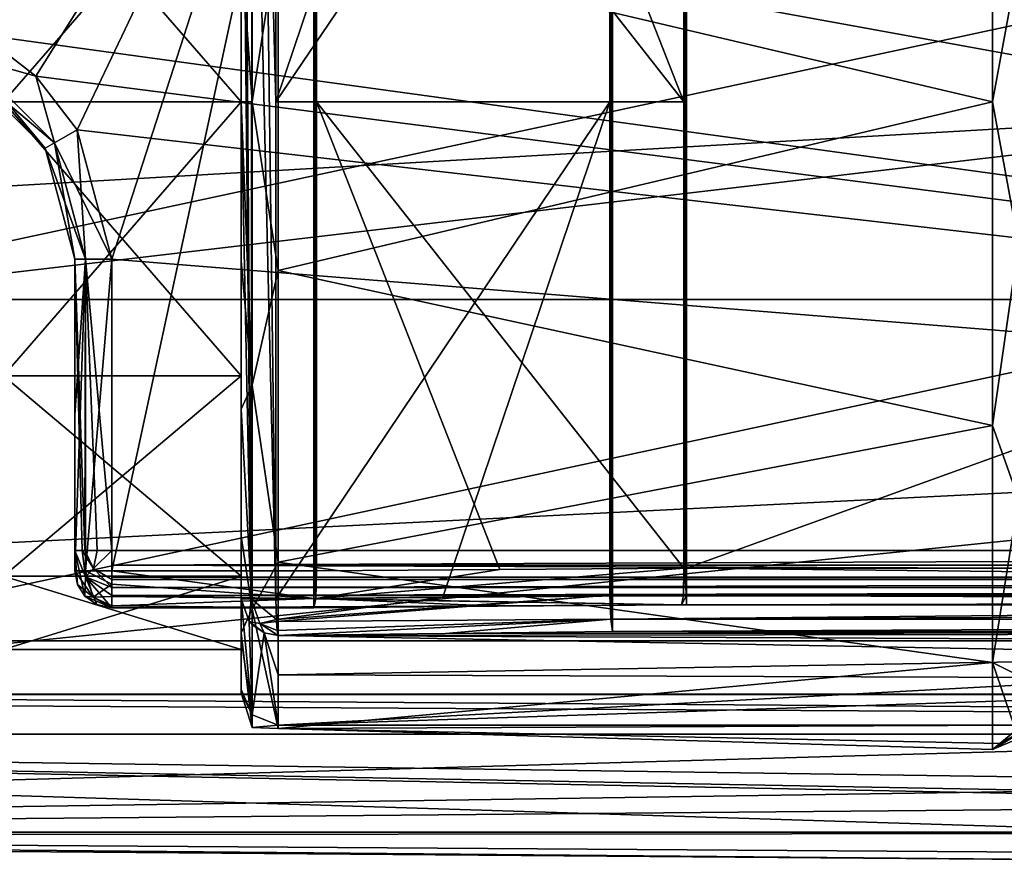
# Model space of a CAD drawing. Header units: millimetres. Extents: x -143 to 143, y -35 to 35.
# Tile 95 of 176: x -39 to -12, y -20 to 2. Entities that reach past the tile are written whole.
import ezdxf

# ---------------------------------------------------------------- set-up
doc = ezdxf.new("R2010")
doc.units = ezdxf.units.MM
doc.header["$LTSCALE"] = 65.185185
for name, color, linetype in [('104', 7, 'CONTINUOUS'), ('110', 7, 'CONTINUOUS'), ('114', 7, 'CONTINUOUS'), ('115', 7, 'CONTINUOUS'), ('118', 7, 'CONTINUOUS'), ('119', 7, 'CONTINUOUS'), ('121', 7, 'CONTINUOUS'), ('13', 7, 'CONTINUOUS'), ('131', 7, 'CONTINUOUS'), ('132', 7, 'CONTINUOUS'), ('14', 7, 'CONTINUOUS'), ('140', 7, 'CONTINUOUS'), ('141', 7, 'CONTINUOUS'), ('144', 7, 'CONTINUOUS'), ('146', 7, 'CONTINUOUS'), ('148', 7, 'CONTINUOUS'), ('15', 7, 'CONTINUOUS'), ('16', 7, 'CONTINUOUS'), ('219', 7, 'CONTINUOUS'), ('225', 7, 'CONTINUOUS'), ('332', 7, 'CONTINUOUS'), ('333', 7, 'CONTINUOUS'), ('334', 7, 'CONTINUOUS'), ('338', 7, 'CONTINUOUS'), ('347', 7, 'CONTINUOUS'), ('348', 7, 'CONTINUOUS'), ('356', 7, 'CONTINUOUS'), ('36', 7, 'CONTINUOUS'), ('4', 7, 'CONTINUOUS'), ('44', 7, 'CONTINUOUS'), ('6', 7, 'CONTINUOUS'), ('655', 7, 'CONTINUOUS'), ('659', 7, 'CONTINUOUS'), ('660', 7, 'CONTINUOUS'), ('8', 7, 'CONTINUOUS'), ('84', 7, 'CONTINUOUS'), ('86', 7, 'CONTINUOUS'), ('87', 7, 'CONTINUOUS'), ('88', 7, 'CONTINUOUS'), ('91', 7, 'CONTINUOUS'), ('93', 7, 'CONTINUOUS'), ('96', 7, 'CONTINUOUS')]:
    doc.layers.add(name, color=color, linetype=linetype)

msp = doc.modelspace()

# ---------------------------------------------------------------- linework, layer by layer
at = {"layer": '104', "color": 7, "linetype": 'CONTINUOUS', "true_color": 0xe0f2ff}
for points in [[(-31.035, -13.424, -20.134), (-31.035, -12.677, -19.8), (-30.983, -13.424, -20.136), (-31.035, -13.424, -20.134)], [(-31.035, -12.677, -19.8), (-31, -12.677, -19.801), (-30.983, -13.424, -20.136), (-31.035, -12.677, -19.8)], [(-31, -12.677, -19.801), (-30.965, -12.677, -19.802), (-30.983, -13.424, -20.136), (-31, -12.677, -19.801)], [(-31.035, -13.671, -20.914), (-31.035, -13.424, -20.134), (-30.983, -13.424, -20.136), (-31.035, -13.671, -20.914)]]:
    msp.add_3dface(points, dxfattribs=at)
at = {"layer": '110', "color": 7, "linetype": 'CONTINUOUS', "true_color": 0xe0f2ff}
for points in [[(-21.052, -13.344, -20.829), (-21.035, -12.6, -20.498), (-20.965, -13.344, -20.832), (-21.052, -13.344, -20.829)], [(-21.035, -12.6, -20.498), (-21, -12.6, -20.499), (-20.965, -13.344, -20.832), (-21.035, -12.6, -20.498)], [(-21, -12.6, -20.499), (-20.965, -12.6, -20.5), (-20.965, -13.344, -20.832), (-21, -12.6, -20.499)], [(-21.105, -13.594, -21.602), (-21.052, -13.344, -20.829), (-20.965, -13.344, -20.832), (-21.105, -13.594, -21.602)], [(-21.105, -13.594, -21.602), (-20.965, -13.344, -20.832), (-20.965, -13.594, -21.607), (-21.105, -13.594, -21.602)], [(-21.105, -13.594, -21.602), (-20.965, -13.594, -21.607), (-21.035, -13.594, -21.606), (-21.105, -13.594, -21.602)]]:
    msp.add_3dface(points, dxfattribs=at)
at = {"layer": '114', "color": 7, "linetype": 'CONTINUOUS', "true_color": 0xe0f2ff}
for points in [[(-38.55, 0.7, -28.5), (-40.004, 1.814, -28.5), (-40.354, 1.2, -28.207), (-38.55, 0.7, -28.5)], [(-40.5, 0.946, -27.5), (-38.304, -1.25, -27.5), (-40.354, 1.2, -28.207), (-40.5, 0.946, -27.5)], [(-38.05, -1.104, -28.207), (-38.55, 0.7, -28.5), (-40.354, 1.2, -28.207), (-38.05, -1.104, -28.207)], [(-38.304, -1.25, -27.5), (-38.05, -1.104, -28.207), (-40.354, 1.2, -28.207), (-38.304, -1.25, -27.5)], [(-37.436, -0.754, -28.5), (-38.55, 0.7, -28.5), (-38.05, -1.104, -28.207), (-37.436, -0.754, -28.5)], [(-37.207, -4.25, -28.207), (-37.436, -0.754, -28.5), (-38.05, -1.104, -28.207), (-37.207, -4.25, -28.207)], [(-36.5, -4.25, -28.5), (-37.436, -0.754, -28.5), (-37.207, -4.25, -28.207), (-36.5, -4.25, -28.5)], [(-38.304, -1.25, -27.5), (-37.5, -4.25, -27.5), (-38.05, -1.104, -28.207), (-38.304, -1.25, -27.5)], [(-37.5, -4.25, -27.5), (-37.207, -4.25, -28.207), (-38.05, -1.104, -28.207), (-37.5, -4.25, -27.5)]]:
    msp.add_3dface(points, dxfattribs=at)
at = {"layer": '115', "color": 7, "linetype": 'CONTINUOUS', "true_color": 0xe0f2ff}
for points in [[(-37.5, -4.25, -27.5), (-37.5, -12.127, -27.5), (-37.303, -12.127, -28.097), (-37.5, -4.25, -27.5)], [(-37.207, -4.25, -28.207), (-37.5, -4.25, -27.5), (-37.23, -12.127, -28.184), (-37.207, -4.25, -28.207)], [(-37.23, -12.127, -28.184), (-37.5, -4.25, -27.5), (-37.303, -12.127, -28.097), (-37.23, -12.127, -28.184)], [(-36.898, -12.127, -28.417), (-37.207, -4.25, -28.207), (-37.23, -12.127, -28.184), (-36.898, -12.127, -28.417)], [(-36.5, -12.127, -28.5), (-36.5, -4.25, -28.5), (-37.207, -4.25, -28.207), (-36.5, -12.127, -28.5)], [(-36.5, -12.127, -28.5), (-37.207, -4.25, -28.207), (-36.898, -12.127, -28.417), (-36.5, -12.127, -28.5)]]:
    msp.add_3dface(points, dxfattribs=at)
at = {"layer": '118', "color": 7, "linetype": 'CONTINUOUS', "true_color": 0xe0f2ff}
for points in [[(-33, -13.435, -15.419), (-33, -14.515, -9.9), (-32.707, -16.567, -4.65), (-33, -13.435, -15.419)], [(-33, -13.435, -15.419), (-32.707, -16.567, -4.65), (-32.789, -14.042, -15.521), (-33, -13.435, -15.419)], [(-32.789, -14.042, -15.521), (-32.707, -16.567, -4.65), (-32.709, -14.132, -15.536), (-32.789, -14.042, -15.521)], [(-32.709, -14.132, -15.536), (-32.707, -16.567, -4.65), (-32.384, -14.347, -15.572), (-32.709, -14.132, -15.536)], [(-32.707, -16.567, -4.65), (-32, -16.849, -4.729), (-32.384, -14.347, -15.572), (-32.707, -16.567, -4.65)], [(-32.384, -14.347, -15.572), (-32, -16.849, -4.729), (-32, -15.49, -10.125), (-32.384, -14.347, -15.572)], [(-32, -14.423, -15.585), (-32.384, -14.347, -15.572), (-32, -15.49, -10.125), (-32, -14.423, -15.585)], [(-33, -14.515, -9.9), (-33, -15.886, -4.459), (-32.707, -16.567, -4.65), (-33, -14.515, -9.9)]]:
    msp.add_3dface(points, dxfattribs=at)
at = {"layer": '119', "color": 7, "linetype": 'CONTINUOUS', "true_color": 0xe0f2ff}
for points in [[(-33, 4.301, 15.93), (-32.707, 7.656, 15.41), (-32.707, 0, 17.207), (-33, 4.301, 15.93)], [(-32.707, 0, 17.207), (-32.707, 7.656, 15.41), (-32, 4.558, 16.896), (-32.707, 0, 17.207)], [(-32, -4.558, 16.896), (-32.707, 0, 17.207), (-32, 4.558, 16.896), (-32, -4.558, 16.896)], [(-33, 0, 16.5), (-33, 4.301, 15.93), (-32.707, 0, 17.207), (-33, 0, 16.5)], [(-33, 0, 16.5), (-32.707, 0, 17.207), (-32.707, -7.656, 15.41), (-33, 0, 16.5)], [(-32.707, -7.656, 15.41), (-32.707, 0, 17.207), (-32, -4.558, 16.896), (-32.707, -7.656, 15.41)], [(-33, -4.301, 15.93), (-33, 0, 16.5), (-32.707, -7.656, 15.41), (-33, -4.301, 15.93)], [(-33, -8.304, 14.258), (-33, -4.301, 15.93), (-32.707, -7.656, 15.41), (-33, -8.304, 14.258)], [(-32, -12.437, 12.311), (-32.707, -7.656, 15.41), (-32, -4.558, 16.896), (-32, -12.437, 12.311)], [(-33, -8.304, 14.258), (-32.707, -7.656, 15.41), (-32.707, -13.713, 10.394), (-33, -8.304, 14.258)], [(-32.707, -13.713, 10.394), (-32.707, -7.656, 15.41), (-32, -12.437, 12.311), (-32.707, -13.713, 10.394)], [(-33, -11.733, 11.601), (-33, -8.304, 14.258), (-32.707, -13.713, 10.394), (-33, -11.733, 11.601)], [(-33, -14.351, 8.142), (-33, -11.733, 11.601), (-32.707, -13.713, 10.394), (-33, -14.351, 8.142)], [(-32, -16.941, 4.386), (-32.707, -13.713, 10.394), (-32, -12.437, 12.311), (-32, -16.941, 4.386)], [(-33, -14.351, 8.142), (-32.707, -13.713, 10.394), (-32.707, -16.906, 3.207), (-33, -14.351, 8.142)], [(-32.707, -16.906, 3.207), (-32.707, -13.713, 10.394), (-32, -16.941, 4.386), (-32.707, -16.906, 3.207)], [(-33, -15.977, 4.12), (-33, -14.351, 8.142), (-32.707, -16.906, 3.207), (-33, -15.977, 4.12)], [(-33, -15.886, -4.459), (-33, -15.977, 4.12), (-32.707, -16.567, -4.65), (-33, -15.886, -4.459)], [(-32.707, -16.567, -4.65), (-33, -15.977, 4.12), (-32.707, -16.906, 3.207), (-32.707, -16.567, -4.65)], [(-32, -16.849, -4.729), (-32.707, -16.567, -4.65), (-32.707, -16.906, 3.207), (-32, -16.849, -4.729)], [(-32, -16.849, -4.729), (-32.707, -16.906, 3.207), (-32, -16.941, 4.386), (-32, -16.849, -4.729)]]:
    msp.add_3dface(points, dxfattribs=at)
at = {"layer": '121', "color": 7, "linetype": 'CONTINUOUS', "true_color": 0xe0f2ff}
for points in [[(46.857, -13.332, -17.052), (-22.965, -13.332, -17.052), (-22.965, -13.981, -16.813), (46.857, -13.332, -17.052)], [(46.857, -13.332, -17.052), (-22.965, -13.981, -16.813), (46.857, -13.678, -16.99), (46.857, -13.332, -17.052)], [(46.857, -13.678, -16.99), (-22.965, -13.981, -16.813), (46.857, -13.981, -16.813), (46.857, -13.678, -16.99)], [(-22.965, -13.981, -16.813), (-22.965, -14.319, -16.211), (46.857, -13.981, -16.813), (-22.965, -13.981, -16.813)], [(46.857, -13.981, -16.813), (-22.965, -14.319, -16.211), (11.946, -14.319, -16.211), (46.857, -13.981, -16.813)]]:
    msp.add_3dface(points, dxfattribs=at)
at = {"layer": '13', "color": 7, "linetype": 'CONTINUOUS', "true_color": 0xe0f2ff}
for points in [[(-32.07, 13.436, -16.417), (-32.07, 0, -16.417), (-27.553, 13.384, -16.733), (-32.07, 13.436, -16.417)], [(-27.553, 13.384, -16.733), (-32.07, 0, -16.417), (-23.035, 13.332, -17.049), (-27.553, 13.384, -16.733)], [(-23.035, 13.332, -17.049), (-32.07, 0, -16.417), (-23.035, 0, -17.049), (-23.035, 13.332, -17.049)], [(-32.07, -13.436, -16.417), (-27.554, -13.384, -16.733), (-23.035, 0, -17.049), (-32.07, -13.436, -16.417)], [(-32.07, 0, -16.417), (-32.07, -13.436, -16.417), (-23.035, 0, -17.049), (-32.07, 0, -16.417)], [(-27.554, -13.384, -16.733), (-23.035, -13.332, -17.049), (-23.035, 0, -17.049), (-27.554, -13.384, -16.733)]]:
    msp.add_3dface(points, dxfattribs=at)
at = {"layer": '131', "color": 7, "linetype": 'CONTINUOUS', "true_color": 0xe0f2ff}
for points in [[(-11.993, -17.207), (-11.227, -16.632, -4.42), (-12.7, -17.5), (-11.993, -17.207)], [(-12.7, -17.5), (-11.227, -16.632, -4.42), (-12.502, -17.339, -2.368), (-12.7, -17.5)], [(-11.227, -16.632, -4.42), (-11.891, -16.849, -4.729), (-12.502, -17.339, -2.368), (-11.227, -16.632, -4.42)]]:
    msp.add_3dface(points, dxfattribs=at)
at = {"layer": '132', "color": 7, "linetype": 'CONTINUOUS', "true_color": 0xe0f2ff}
for points in [[(-12.7, 8.75, 15.155), (-11.993, 3.829, 16.776), (-12.7, 0, 17.5), (-12.7, 8.75, 15.155)], [(-11.993, 3.829, 16.776), (-11.993, -3.829, 16.776), (-12.7, 0, 17.5), (-11.993, 3.829, 16.776)], [(-12.7, 0, 17.5), (-11.993, -3.829, 16.776), (-12.7, -8.75, 15.155), (-12.7, 0, 17.5)], [(-11.993, -3.829, 16.776), (-11.993, -10.728, 13.453), (-12.7, -8.75, 15.155), (-11.993, -3.829, 16.776)], [(-12.7, -8.75, 15.155), (-11.993, -10.728, 13.453), (-12.7, -15.155, 8.75), (-12.7, -8.75, 15.155)], [(-11.993, -10.728, 13.453), (-11.993, -15.503, 7.466), (-12.7, -15.155, 8.75), (-11.993, -10.728, 13.453)], [(-11.993, -17.207), (-12.7, -17.5), (-12.7, -15.155, 8.75), (-11.993, -17.207)], [(-11.993, -15.503, 7.466), (-11.993, -17.207), (-12.7, -15.155, 8.75), (-11.993, -15.503, 7.466)]]:
    msp.add_3dface(points, dxfattribs=at)
at = {"layer": '14', "color": 7, "linetype": 'CONTINUOUS', "true_color": 0xe0f2ff}
for points in [[(-22.965, -13.332, -17.052), (46.857, -13.332, -17.052), (-22.965, 13.332, -17.052), (-22.965, -13.332, -17.052)], [(-22.965, 13.332, -17.052), (46.857, -13.332, -17.052), (46.857, 13.332, -17.052), (-22.965, 13.332, -17.052)]]:
    msp.add_3dface(points, dxfattribs=at)
at = {"layer": '140', "color": 7, "linetype": 'CONTINUOUS', "true_color": 0xe0f2ff}
for points in [[(-32.07, -13.436, -16.417), (-32.052, -13.987, -16.252), (-27.554, -13.384, -16.733), (-32.07, -13.436, -16.417)], [(-23.035, -13.332, -17.049), (-27.554, -13.384, -16.733), (-32.052, -13.987, -16.252), (-23.035, -13.332, -17.049)], [(-32.048, -14.044, -16.212), (-23.035, -13.332, -17.049), (-32.052, -13.987, -16.252), (-32.048, -14.044, -16.212)], [(-23.035, -13.332, -17.049), (-32.048, -14.044, -16.212), (-23.011, -13.981, -16.812), (-23.035, -13.332, -17.049)], [(-32.048, -14.044, -16.212), (-32.026, -14.291, -15.937), (-23.011, -13.981, -16.812), (-32.048, -14.044, -16.212)], [(-32.026, -14.291, -15.937), (-32, -14.423, -15.585), (-23.011, -13.981, -16.812), (-32.026, -14.291, -15.937)], [(-23.011, -13.981, -16.812), (-32, -14.423, -15.585), (-27.484, -14.371, -15.898), (-23.011, -13.981, -16.812)], [(-22.965, -14.319, -16.211), (-23.011, -13.981, -16.812), (-27.484, -14.371, -15.898), (-22.965, -14.319, -16.211)]]:
    msp.add_3dface(points, dxfattribs=at)
at = {"layer": '141', "color": 7, "linetype": 'CONTINUOUS', "true_color": 0xe0f2ff}
for points in [[(-33, 13.435, -15.419), (-32.731, -13.436, -16.101), (-32.922, 13.436, -15.806), (-33, 13.435, -15.419)], [(-33, 13.435, -15.419), (-33, 0, -15.419), (-32.731, -13.436, -16.101), (-33, 13.435, -15.419)], [(-32.922, 13.436, -15.806), (-32.731, -13.436, -16.101), (-32.704, 13.436, -16.13), (-32.922, 13.436, -15.806)], [(-32.731, -13.436, -16.101), (-32.07, -13.436, -16.417), (-32.704, 13.436, -16.13), (-32.731, -13.436, -16.101)], [(-32.704, 13.436, -16.13), (-32.07, -13.436, -16.417), (-32.413, 13.436, -16.33), (-32.704, 13.436, -16.13)], [(-32.07, -13.436, -16.417), (-32.07, 0, -16.417), (-32.413, 13.436, -16.33), (-32.07, -13.436, -16.417)], [(-32.07, 0, -16.417), (-32.07, 13.436, -16.417), (-32.413, 13.436, -16.33), (-32.07, 0, -16.417)], [(-33, 0, -15.419), (-33, -13.435, -15.419), (-32.731, -13.436, -16.101), (-33, 0, -15.419)]]:
    msp.add_3dface(points, dxfattribs=at)
at = {"layer": '144', "color": 7, "linetype": 'CONTINUOUS', "true_color": 0xe0f2ff}
for points in [[(-23.035, 13.332, -17.049), (-23.035, 0, -17.049), (-23, -13.332, -17.051), (-23.035, 13.332, -17.049)], [(-23.035, 13.332, -17.049), (-23, -13.332, -17.051), (-23, 13.332, -17.051), (-23.035, 13.332, -17.049)], [(-22.965, -13.332, -17.052), (-22.965, 13.332, -17.052), (-23, 13.332, -17.051), (-22.965, -13.332, -17.052)], [(-23, -13.332, -17.051), (-22.965, -13.332, -17.052), (-23, 13.332, -17.051), (-23, -13.332, -17.051)], [(-23.035, 0, -17.049), (-23.035, -13.332, -17.049), (-23, -13.332, -17.051), (-23.035, 0, -17.049)]]:
    msp.add_3dface(points, dxfattribs=at)
at = {"layer": '146', "color": 7, "linetype": 'CONTINUOUS', "true_color": 0xe0f2ff}
for points in [[(-33, -13.435, -15.419), (-32.789, -14.042, -15.521), (-32.731, -13.436, -16.101), (-33, -13.435, -15.419)], [(-32.731, -13.436, -16.101), (-32.789, -14.042, -15.521), (-32.499, -14.101, -15.976), (-32.731, -13.436, -16.101)], [(-32.052, -13.987, -16.252), (-32.07, -13.436, -16.417), (-32.731, -13.436, -16.101), (-32.052, -13.987, -16.252)], [(-32.052, -13.987, -16.252), (-32.731, -13.436, -16.101), (-32.499, -14.101, -15.976), (-32.052, -13.987, -16.252)], [(-32.789, -14.042, -15.521), (-32.709, -14.132, -15.536), (-32.384, -14.347, -15.572), (-32.789, -14.042, -15.521)], [(-32.789, -14.042, -15.521), (-32.384, -14.347, -15.572), (-32.499, -14.101, -15.976), (-32.789, -14.042, -15.521)], [(-32.048, -14.044, -16.212), (-32.052, -13.987, -16.252), (-32.499, -14.101, -15.976), (-32.048, -14.044, -16.212)], [(-32.026, -14.291, -15.937), (-32.048, -14.044, -16.212), (-32.499, -14.101, -15.976), (-32.026, -14.291, -15.937)], [(-32.384, -14.347, -15.572), (-32, -14.423, -15.585), (-32.499, -14.101, -15.976), (-32.384, -14.347, -15.572)], [(-32, -14.423, -15.585), (-32.026, -14.291, -15.937), (-32.499, -14.101, -15.976), (-32, -14.423, -15.585)]]:
    msp.add_3dface(points, dxfattribs=at)
at = {"layer": '148', "color": 7, "linetype": 'CONTINUOUS', "true_color": 0xe0f2ff}
for points in [[(-23.035, -13.332, -17.049), (-23.011, -13.981, -16.812), (-23, -13.332, -17.051), (-23.035, -13.332, -17.049)], [(-22.965, -13.981, -16.813), (-22.965, -13.332, -17.052), (-23.011, -13.981, -16.812), (-22.965, -13.981, -16.813)], [(-23.011, -13.981, -16.812), (-22.965, -13.332, -17.052), (-23, -13.332, -17.051), (-23.011, -13.981, -16.812)], [(-22.965, -14.319, -16.211), (-22.965, -13.981, -16.813), (-23.011, -13.981, -16.812), (-22.965, -14.319, -16.211)]]:
    msp.add_3dface(points, dxfattribs=at)
at = {"layer": '15', "color": 7, "linetype": 'CONTINUOUS', "true_color": 0xe0f2ff}
for points in [[(-20.965, 12.6, -20.5), (48.857, 12.6, -20.5), (-20.965, -12.6, -20.5), (-20.965, 12.6, -20.5)], [(-20.965, -12.6, -20.5), (48.857, 12.6, -20.5), (48.857, -12.6, -20.5), (-20.965, -12.6, -20.5)]]:
    msp.add_3dface(points, dxfattribs=at)
at = {"layer": '16', "color": 7, "linetype": 'CONTINUOUS', "true_color": 0xe0f2ff}
for points in [[(-30.965, 12.677, -19.802), (-25.994, 12.638, -20.15), (-21.035, 0, -20.498), (-30.965, 12.677, -19.802)], [(-30.965, 0, -19.802), (-30.965, 12.677, -19.802), (-21.035, 0, -20.498), (-30.965, 0, -19.802)], [(-25.994, 12.638, -20.15), (-21.035, 12.6, -20.498), (-21.035, 0, -20.498), (-25.994, 12.638, -20.15)], [(-21.035, -12.6, -20.498), (-30.965, 0, -19.802), (-21.035, 0, -20.498), (-21.035, -12.6, -20.498)], [(-30.965, -12.677, -19.802), (-30.965, 0, -19.802), (-26.008, -12.638, -20.149), (-30.965, -12.677, -19.802)], [(-26.008, -12.638, -20.149), (-30.965, 0, -19.802), (-21.035, -12.6, -20.498), (-26.008, -12.638, -20.149)]]:
    msp.add_3dface(points, dxfattribs=at)
at = {"layer": '219', "color": 7, "linetype": 'CONTINUOUS', "true_color": 0xe0f2ff}
for points in [[(-33, 7.4, 12.817), (-33, 0, 14.8), (-39.426, 7.4, 12.817), (-33, 7.4, 12.817)], [(-39.426, 7.4, 12.817), (-33, 0, 14.8), (-39.426, 0, 14.8), (-39.426, 7.4, 12.817)], [(-33, 0, 14.8), (-33, -7.4, 12.817), (-39.426, 0, 14.8), (-33, 0, 14.8)], [(-39.426, 0, 14.8), (-33, -7.4, 12.817), (-39.426, -7.4, 12.817), (-39.426, 0, 14.8)], [(-33, -7.4, 12.817), (-33, -12.817, 7.4), (-39.426, -7.4, 12.817), (-33, -7.4, 12.817)], [(-39.426, -7.4, 12.817), (-33, -12.817, 7.4), (-39.426, -12.817, 7.4), (-39.426, -7.4, 12.817)], [(-33, -12.817, 7.4), (-33, -14.8), (-39.426, -12.817, 7.4), (-33, -12.817, 7.4)], [(-39.426, -12.817, 7.4), (-33, -14.8), (-39.426, -14.8), (-39.426, -12.817, 7.4)]]:
    msp.add_3dface(points, dxfattribs=at)
at = {"layer": '225', "color": 7, "linetype": 'CONTINUOUS', "true_color": 0xe0f2ff}
for points in [[(-33, 0, -14.8), (-33, 7.4, -12.817), (-39.426, 0, -14.8), (-33, 0, -14.8)], [(-39.426, 0, -14.8), (-33, 7.4, -12.817), (-39.426, 7.4, -12.817), (-39.426, 0, -14.8)], [(-33, -7.4, -12.817), (-33, 0, -14.8), (-39.426, -7.4, -12.817), (-33, -7.4, -12.817)], [(-39.426, -7.4, -12.817), (-33, 0, -14.8), (-39.426, 0, -14.8), (-39.426, -7.4, -12.817)], [(-33, -12.817, -7.4), (-33, -7.4, -12.817), (-39.426, -12.817, -7.4), (-33, -12.817, -7.4)], [(-39.426, -12.817, -7.4), (-33, -7.4, -12.817), (-39.426, -7.4, -12.817), (-39.426, -12.817, -7.4)], [(-33, -14.8), (-33, -12.817, -7.4), (-39.426, -14.8), (-33, -14.8)], [(-39.426, -14.8), (-33, -12.817, -7.4), (-39.426, -12.817, -7.4), (-39.426, -14.8)]]:
    msp.add_3dface(points, dxfattribs=at)
at = {"layer": '332', "color": 7, "linetype": 'CONTINUOUS', "true_color": 0xe0f2ff}
for points in [[(52.637, 16.005, -31.5), (48.087, 5.653, -31.5), (-48.087, -5.653, -31.5), (52.637, 16.005, -31.5)], [(52.637, 16.005, -31.5), (-48.087, -5.653, -31.5), (-48.087, 5.653, -31.5), (52.637, 16.005, -31.5)], [(48.087, 5.653, -31.5), (48.087, -5.653, -31.5), (-52.637, -16.005, -31.5), (48.087, 5.653, -31.5)], [(48.087, 5.653, -31.5), (-52.637, -16.005, -31.5), (-48.087, -5.653, -31.5), (48.087, 5.653, -31.5)], [(48.087, -5.653, -31.5), (52.637, -16.005, -31.5), (-52.637, -16.005, -31.5), (48.087, -5.653, -31.5)]]:
    msp.add_3dface(points, dxfattribs=at)
at = {"layer": '333', "color": 7, "linetype": 'CONTINUOUS', "true_color": 0xe0f2ff}
for points in [[(-92.5, -17.093, -17.903), (-92.5, -16.022, -30.5), (92.5, -17.093, -17.903), (-92.5, -17.093, -17.903)], [(92.5, -17.093, -17.903), (-92.5, -16.022, -30.5), (-59.203, -16.022, -30.5), (92.5, -17.093, -17.903)], [(59.203, -16.022, -30.5), (-59.203, -16.022, -30.5), (-56.149, -16.018, -30.696), (59.203, -16.022, -30.5)], [(59.203, -16.022, -30.5), (92.5, -17.093, -17.903), (-59.203, -16.022, -30.5), (59.203, -16.022, -30.5)], [(-52.643, -16.013, -30.937), (56.131, -16.018, -30.697), (-56.149, -16.018, -30.696), (-52.643, -16.013, -30.937)], [(56.131, -16.018, -30.697), (59.203, -16.022, -30.5), (-56.149, -16.018, -30.696), (56.131, -16.018, -30.697)], [(52.643, -16.013, -30.937), (-52.643, -16.013, -30.937), (-52.64, -16.008, -31.219), (52.643, -16.013, -30.937)], [(52.643, -16.013, -30.937), (56.131, -16.018, -30.697), (-52.643, -16.013, -30.937), (52.643, -16.013, -30.937)], [(52.64, -16.008, -31.219), (-52.64, -16.008, -31.219), (-52.637, -16.005, -31.5), (52.64, -16.008, -31.219)], [(52.64, -16.008, -31.219), (52.643, -16.013, -30.937), (-52.64, -16.008, -31.219), (52.64, -16.008, -31.219)], [(52.637, -16.005, -31.5), (52.64, -16.008, -31.219), (-52.637, -16.005, -31.5), (52.637, -16.005, -31.5)], [(-92.5, -19.737, -5.54), (-92.5, -17.093, -17.903), (-7.407, -19.737, -5.54), (-92.5, -19.737, -5.54)], [(-92.5, -17.093, -17.903), (92.5, -17.093, -17.903), (92.5, -19.737, -5.54), (-92.5, -17.093, -17.903)], [(-92.5, -17.093, -17.903), (92.5, -19.737, -5.54), (2.808, -18.878, -8.814), (-92.5, -17.093, -17.903)], [(-7.407, -19.737, -5.54), (-92.5, -17.093, -17.903), (-2.808, -18.878, -8.814), (-7.407, -19.737, -5.54)], [(-92.5, -17.093, -17.903), (2.808, -18.878, -8.814), (-2.808, -18.878, -8.814), (-92.5, -17.093, -17.903)]]:
    msp.add_3dface(points, dxfattribs=at)
at = {"layer": '334', "color": 7, "linetype": 'CONTINUOUS', "true_color": 0xe0f2ff}
for points in [[(-92.5, 5.339, 19.793), (-92.5, -5.339, 19.793), (92.5, 5.339, 19.793), (-92.5, 5.339, 19.793)], [(-92.5, -5.339, 19.793), (92.5, -5.339, 19.793), (92.5, 5.339, 19.793), (-92.5, -5.339, 19.793)], [(-92.5, -5.339, 19.793), (-92.5, -14.569, 14.422), (92.5, -5.339, 19.793), (-92.5, -5.339, 19.793)], [(-92.5, -14.569, 14.422), (92.5, -14.569, 14.422), (92.5, -5.339, 19.793), (-92.5, -14.569, 14.422)], [(-92.5, -14.569, 14.422), (-92.5, -19.846, 5.138), (92.5, -14.569, 14.422), (-92.5, -14.569, 14.422)], [(92.5, -14.569, 14.422), (-92.5, -19.846, 5.138), (-2.756, -18.501, 8.83), (92.5, -14.569, 14.422)], [(-92.5, -19.846, 5.138), (-5.378, -19.069, 7.526), (-2.756, -18.501, 8.83), (-92.5, -19.846, 5.138)], [(-92.5, -19.846, 5.138), (-7.509, -19.776, 5.401), (-5.378, -19.069, 7.526), (-92.5, -19.846, 5.138)], [(-92.5, -19.846, 5.138), (-92.5, -19.737, -5.54), (-9.25, -20.5), (-92.5, -19.846, 5.138)], [(-9.25, -20.5), (-92.5, -19.737, -5.54), (-8.796, -20.299, -2.862), (-9.25, -20.5)], [(-92.5, -19.737, -5.54), (-7.407, -19.737, -5.54), (-8.796, -20.299, -2.862), (-92.5, -19.737, -5.54)], [(-92.5, -19.846, 5.138), (-9.25, -20.5), (-7.509, -19.776, 5.401), (-92.5, -19.846, 5.138)]]:
    msp.add_3dface(points, dxfattribs=at)
at = {"layer": '338', "color": 7, "linetype": 'CONTINUOUS', "true_color": 0xe0f2ff}
for points in [[(-37.5, -12.127, -27.5), (-37.207, -12.833, -27.535), (-37.303, -12.127, -28.097), (-37.5, -12.127, -27.5)], [(-37.303, -12.127, -28.097), (-37.207, -12.833, -27.535), (-36.996, -12.613, -28.22), (-37.303, -12.127, -28.097)], [(-37.23, -12.127, -28.184), (-37.303, -12.127, -28.097), (-36.996, -12.613, -28.22), (-37.23, -12.127, -28.184)], [(-36.898, -12.127, -28.417), (-37.23, -12.127, -28.184), (-36.996, -12.613, -28.22), (-36.898, -12.127, -28.417)], [(-36.5, -12.912, -28.119), (-36.5, -12.127, -28.5), (-36.996, -12.613, -28.22), (-36.5, -12.912, -28.119)], [(-36.5, -12.127, -28.5), (-36.898, -12.127, -28.417), (-36.996, -12.613, -28.22), (-36.5, -12.127, -28.5)], [(-36.5, -12.127, -28.5), (-36.5, -12.912, -28.119), (-36.5, -12.517, -28.421), (-36.5, -12.127, -28.5)], [(-37.207, -12.833, -27.535), (-36.5, -13.126, -27.55), (-36.996, -12.613, -28.22), (-37.207, -12.833, -27.535)], [(-36.5, -13.126, -27.55), (-36.5, -12.912, -28.119), (-36.996, -12.613, -28.22), (-36.5, -13.126, -27.55)], [(-36.5, -12.912, -28.119), (-36.5, -12.843, -28.198), (-36.5, -12.517, -28.421), (-36.5, -12.912, -28.119)]]:
    msp.add_3dface(points, dxfattribs=at)
at = {"layer": '347', "color": 7, "linetype": 'CONTINUOUS', "true_color": 0xe0f2ff}
for points in [[(-37.5, -12.675, -20.8), (-37.5, -8.463, -20.8), (-37.207, -4.25, -20.093), (-37.5, -12.675, -20.8)], [(-37.5, -12.675, -20.8), (-37.207, -4.25, -20.093), (-37.209, -12.677, -20.095), (-37.5, -12.675, -20.8)], [(-37.5, -8.463, -20.8), (-37.5, -4.25, -20.8), (-37.207, -4.25, -20.093), (-37.5, -8.463, -20.8)], [(-36.5, -4.25, -19.8), (-36.5, -12.677, -19.8), (-37.209, -12.677, -20.095), (-36.5, -4.25, -19.8)], [(-37.207, -4.25, -20.093), (-36.5, -4.25, -19.8), (-37.209, -12.677, -20.095), (-37.207, -4.25, -20.093)]]:
    msp.add_3dface(points, dxfattribs=at)
at = {"layer": '348', "color": 7, "linetype": 'CONTINUOUS', "true_color": 0xe0f2ff}
for points in [[(-40.004, 1.814, -19.8), (-38.55, 0.7, -19.8), (-40.354, 1.2, -20.093), (-40.004, 1.814, -19.8)], [(-40.5, 0.946, -20.8), (-40.354, 1.2, -20.093), (-38.05, -1.104, -20.093), (-40.5, 0.946, -20.8)], [(-40.354, 1.2, -20.093), (-38.55, 0.7, -19.8), (-38.05, -1.104, -20.093), (-40.354, 1.2, -20.093)], [(-38.304, -1.25, -20.8), (-40.5, 0.946, -20.8), (-38.05, -1.104, -20.093), (-38.304, -1.25, -20.8)], [(-38.55, 0.7, -19.8), (-37.436, -0.754, -19.8), (-38.05, -1.104, -20.093), (-38.55, 0.7, -19.8)], [(-37.436, -0.754, -19.8), (-36.5, -4.25, -19.8), (-38.05, -1.104, -20.093), (-37.436, -0.754, -19.8)], [(-37.207, -4.25, -20.093), (-38.304, -1.25, -20.8), (-38.05, -1.104, -20.093), (-37.207, -4.25, -20.093)], [(-37.5, -4.25, -20.8), (-38.304, -1.25, -20.8), (-37.207, -4.25, -20.093), (-37.5, -4.25, -20.8)], [(-36.5, -4.25, -19.8), (-37.207, -4.25, -20.093), (-38.05, -1.104, -20.093), (-36.5, -4.25, -19.8)]]:
    msp.add_3dface(points, dxfattribs=at)
at = {"layer": '356', "color": 7, "linetype": 'CONTINUOUS', "true_color": 0xe0f2ff}
for points in [[(-37.43, -13.043, -20.842), (-37.5, -12.675, -20.8), (-37.002, -13.385, -20.303), (-37.43, -13.043, -20.842)], [(-37.5, -12.675, -20.8), (-37.209, -12.677, -20.095), (-37.002, -13.385, -20.303), (-37.5, -12.675, -20.8)], [(-36.5, -12.677, -19.8), (-36.5, -13.038, -19.867), (-37.209, -12.677, -20.095), (-36.5, -12.677, -19.8)], [(-37.209, -12.677, -20.095), (-36.5, -13.038, -19.867), (-37.002, -13.385, -20.303), (-37.209, -12.677, -20.095)], [(-36.5, -13.038, -19.867), (-36.5, -13.372, -20.08), (-37.002, -13.385, -20.303), (-36.5, -13.038, -19.867)], [(-37.23, -13.356, -20.878), (-37.43, -13.043, -20.842), (-37.002, -13.385, -20.303), (-37.23, -13.356, -20.878)], [(-36.899, -13.589, -20.904), (-37.23, -13.356, -20.878), (-36.5, -13.677, -20.802), (-36.899, -13.589, -20.904)], [(-36.5, -13.677, -20.802), (-37.23, -13.356, -20.878), (-37.002, -13.385, -20.303), (-36.5, -13.677, -20.802)], [(-36.5, -13.372, -20.08), (-36.5, -13.62, -20.465), (-37.002, -13.385, -20.303), (-36.5, -13.372, -20.08)], [(-36.5, -13.62, -20.465), (-36.5, -13.677, -20.802), (-37.002, -13.385, -20.303), (-36.5, -13.62, -20.465)], [(-36.5, -13.671, -20.914), (-36.899, -13.589, -20.904), (-36.5, -13.677, -20.802), (-36.5, -13.671, -20.914)]]:
    msp.add_3dface(points, dxfattribs=at)
at = {"layer": '36', "color": 7, "linetype": 'CONTINUOUS', "true_color": 0xe0f2ff}
for points in [[(-37.5, -8.463, -20.8), (-37.5, -12.127, -27.5), (-37.5, -4.25, -27.5), (-37.5, -8.463, -20.8)], [(-37.5, -4.25, -20.8), (-37.5, -8.463, -20.8), (-37.5, -4.25, -27.5), (-37.5, -4.25, -20.8)], [(-37.5, -12.348, -24.146), (-37.5, -12.127, -27.5), (-37.5, -8.463, -20.8), (-37.5, -12.348, -24.146)], [(-37.5, -12.675, -20.8), (-37.5, -12.348, -24.146), (-37.5, -8.463, -20.8), (-37.5, -12.675, -20.8)]]:
    msp.add_3dface(points, dxfattribs=at)
at = {"layer": '4', "color": 7, "linetype": 'CONTINUOUS', "true_color": 0xe0f2ff}
for points in [[(61.5, 12.127, -28.5), (-71.75, 12.127, -28.5), (61.5, -12.127, -28.5), (61.5, 12.127, -28.5)], [(61.5, -12.127, -28.5), (-71.75, 12.127, -28.5), (-40.004, 1.814, -28.5), (61.5, -12.127, -28.5)], [(-38.55, 0.7, -28.5), (61.5, -12.127, -28.5), (-40.004, 1.814, -28.5), (-38.55, 0.7, -28.5)], [(-37.436, -0.754, -28.5), (61.5, -12.127, -28.5), (-38.55, 0.7, -28.5), (-37.436, -0.754, -28.5)], [(-36.5, -4.25, -28.5), (61.5, -12.127, -28.5), (-37.436, -0.754, -28.5), (-36.5, -4.25, -28.5)], [(-36.5, -12.127, -28.5), (61.5, -12.127, -28.5), (-36.5, -4.25, -28.5), (-36.5, -12.127, -28.5)]]:
    msp.add_3dface(points, dxfattribs=at)
at = {"layer": '44', "color": 7, "linetype": 'CONTINUOUS', "true_color": 0xe0f2ff}
for points in [[(-40.5, 0.946, -20.8), (-38.304, -1.25, -20.8), (-40.5, 0.946, -27.5), (-40.5, 0.946, -20.8)], [(-40.5, 0.946, -27.5), (-38.304, -1.25, -20.8), (-38.304, -1.25, -27.5), (-40.5, 0.946, -27.5)], [(-37.5, -4.25, -20.8), (-37.5, -4.25, -27.5), (-38.304, -1.25, -27.5), (-37.5, -4.25, -20.8)], [(-38.304, -1.25, -20.8), (-37.5, -4.25, -20.8), (-38.304, -1.25, -27.5), (-38.304, -1.25, -20.8)]]:
    msp.add_3dface(points, dxfattribs=at)
at = {"layer": '6', "color": 7, "linetype": 'CONTINUOUS', "true_color": 0xe0f2ff}
for points in [[(-40.004, 1.814, -19.8), (-43.5, 2.75, -19.8), (-31.035, 12.677, -19.8), (-40.004, 1.814, -19.8)], [(-38.55, 0.7, -19.8), (-40.004, 1.814, -19.8), (-31.035, 12.677, -19.8), (-38.55, 0.7, -19.8)], [(-37.436, -0.754, -19.8), (-38.55, 0.7, -19.8), (-31.035, 12.677, -19.8), (-37.436, -0.754, -19.8)], [(-36.5, -4.25, -19.8), (-37.436, -0.754, -19.8), (-31.035, 12.677, -19.8), (-36.5, -4.25, -19.8)], [(-36.5, -12.677, -19.8), (-36.5, -4.25, -19.8), (-31.035, 12.677, -19.8), (-36.5, -12.677, -19.8)], [(-31.035, -12.677, -19.8), (-36.5, -12.677, -19.8), (-31.035, 12.677, -19.8), (-31.035, -12.677, -19.8)]]:
    msp.add_3dface(points, dxfattribs=at)
at = {"layer": '655', "color": 7, "linetype": 'CONTINUOUS', "true_color": 0xe0f2ff}
for points in [[(-32, 4.558, 16.896), (-12.7, 8.75, 15.155), (-12.7, 0, 17.5), (-32, 4.558, 16.896)], [(-32, -4.558, 16.896), (-32, 4.558, 16.896), (-12.7, 0, 17.5), (-32, -4.558, 16.896)], [(-32, -4.558, 16.896), (-12.7, 0, 17.5), (-12.7, -8.75, 15.155), (-32, -4.558, 16.896)], [(-32, -12.437, 12.311), (-32, -4.558, 16.896), (-12.7, -8.75, 15.155), (-32, -12.437, 12.311)], [(-32, -12.437, 12.311), (-12.7, -8.75, 15.155), (-12.7, -15.155, 8.75), (-32, -12.437, 12.311)], [(-32, -16.941, 4.386), (-32, -12.437, 12.311), (-12.7, -15.155, 8.75), (-32, -16.941, 4.386)], [(-12.7, -17.5), (-32, -16.941, 4.386), (-12.7, -15.155, 8.75), (-12.7, -17.5)], [(-32, -16.849, -4.729), (-32, -16.941, 4.386), (-11.891, -16.849, -4.729), (-32, -16.849, -4.729)], [(-11.891, -16.849, -4.729), (-32, -16.941, 4.386), (-12.502, -17.339, -2.368), (-11.891, -16.849, -4.729)], [(-32, -16.941, 4.386), (-12.7, -17.5), (-12.502, -17.339, -2.368), (-32, -16.941, 4.386)]]:
    msp.add_3dface(points, dxfattribs=at)
at = {"layer": '659', "color": 7, "linetype": 'CONTINUOUS', "true_color": 0xe0f2ff}
for points in [[(61.5, -13.126, -27.55), (-36.5, -13.126, -27.55), (-36.5, -13.345, -24.227), (61.5, -13.126, -27.55)], [(61.5, -13.126, -27.55), (-36.5, -13.345, -24.227), (61.5, -13.198, -26.262), (61.5, -13.126, -27.55)], [(-36.5, -13.345, -24.227), (61.5, -13.286, -24.975), (61.5, -13.198, -26.262), (-36.5, -13.345, -24.227)], [(61.5, -13.286, -24.975), (-36.5, -13.345, -24.227), (62.084, -13.401, -23.576), (61.5, -13.286, -24.975)], [(-36.5, -13.345, -24.227), (-36.5, -13.671, -20.914), (-21.035, -13.594, -21.606), (-36.5, -13.345, -24.227)], [(62.084, -13.401, -23.576), (-36.5, -13.345, -24.227), (-21.035, -13.594, -21.606), (62.084, -13.401, -23.576)], [(-21.035, -13.594, -21.606), (-20.965, -13.594, -21.607), (62.084, -13.401, -23.576), (-21.035, -13.594, -21.606)], [(62.739, -13.44, -23.143), (62.084, -13.401, -23.576), (-20.965, -13.594, -21.607), (62.739, -13.44, -23.143)], [(-20.965, -13.594, -21.607), (63.5, -13.454, -22.994), (62.739, -13.44, -23.143), (-20.965, -13.594, -21.607)], [(-20.965, -13.594, -21.607), (48.857, -13.594, -21.607), (88, -13.454, -22.994), (-20.965, -13.594, -21.607)], [(63.5, -13.454, -22.994), (-20.965, -13.594, -21.607), (88, -13.454, -22.994), (63.5, -13.454, -22.994)], [(-36.5, -13.671, -20.914), (-26.071, -13.632, -21.258), (-21.105, -13.594, -21.602), (-36.5, -13.671, -20.914)], [(-36.5, -13.671, -20.914), (-21.105, -13.594, -21.602), (-21.035, -13.594, -21.606), (-36.5, -13.671, -20.914)], [(-36.5, -13.671, -20.914), (-33.767, -13.671, -20.914), (-26.071, -13.632, -21.258), (-36.5, -13.671, -20.914)], [(-33.767, -13.671, -20.914), (-31.035, -13.671, -20.914), (-26.071, -13.632, -21.258), (-33.767, -13.671, -20.914)]]:
    msp.add_3dface(points, dxfattribs=at)
at = {"layer": '660', "color": 7, "linetype": 'CONTINUOUS', "true_color": 0xe0f2ff}
for points in [[(46.857, -14.319, -16.211), (-32, -14.423, -15.585), (56.717, -14.82, -13.361), (46.857, -14.319, -16.211)], [(-32, -14.423, -15.585), (46.857, -14.319, -16.211), (-27.484, -14.371, -15.898), (-32, -14.423, -15.585)], [(11.946, -14.319, -16.211), (-22.965, -14.319, -16.211), (-27.484, -14.371, -15.898), (11.946, -14.319, -16.211)], [(46.857, -14.319, -16.211), (11.946, -14.319, -16.211), (-27.484, -14.371, -15.898), (46.857, -14.319, -16.211)], [(-32, -14.423, -15.585), (-32, -15.49, -10.125), (-2.846, -14.974, -12.571), (-32, -14.423, -15.585)], [(56.717, -14.82, -13.361), (-32, -14.423, -15.585), (-2.846, -14.974, -12.571), (56.717, -14.82, -13.361)], [(-32, -15.49, -10.125), (-8.374, -15.57, -9.769), (-2.846, -14.974, -12.571), (-32, -15.49, -10.125)], [(-32, -15.49, -10.125), (-32, -16.849, -4.729), (-8.374, -15.57, -9.769), (-32, -15.49, -10.125)], [(-32, -16.849, -4.729), (-10.452, -16.123, -7.459), (-8.374, -15.57, -9.769), (-32, -16.849, -4.729)], [(-32, -16.849, -4.729), (-11.891, -16.849, -4.729), (-10.452, -16.123, -7.459), (-32, -16.849, -4.729)]]:
    msp.add_3dface(points, dxfattribs=at)
at = {"layer": '8', "color": 7, "linetype": 'CONTINUOUS', "true_color": 0xe0f2ff}
for points in [[(-33, 0, -15.419), (-33, 13.435, -15.419), (-33, 0, -14.8), (-33, 0, -15.419)], [(-33, 0, -14.8), (-33, 13.435, -15.419), (-33, 7.4, -12.817), (-33, 0, -14.8)], [(-33, 4.301, 15.93), (-33, 0, 16.5), (-33, 7.4, 12.817), (-33, 4.301, 15.93)], [(-33, 7.4, 12.817), (-33, 0, 16.5), (-33, 0, 14.8), (-33, 7.4, 12.817)], [(-33, 0, 16.5), (-33, -4.301, 15.93), (-33, 0, 14.8), (-33, 0, 16.5)], [(-33, 0, 14.8), (-33, -4.301, 15.93), (-33, -7.4, 12.817), (-33, 0, 14.8)], [(-33, -7.4, -12.817), (-33, 0, -15.419), (-33, 0, -14.8), (-33, -7.4, -12.817)], [(-33, -13.435, -15.419), (-33, 0, -15.419), (-33, -7.4, -12.817), (-33, -13.435, -15.419)], [(-33, -4.301, 15.93), (-33, -8.304, 14.258), (-33, -7.4, 12.817), (-33, -4.301, 15.93)], [(-33, -12.817, -7.4), (-33, -13.435, -15.419), (-33, -7.4, -12.817), (-33, -12.817, -7.4)], [(-33, -8.304, 14.258), (-33, -11.733, 11.601), (-33, -7.4, 12.817), (-33, -8.304, 14.258)], [(-33, -7.4, 12.817), (-33, -11.733, 11.601), (-33, -12.817, 7.4), (-33, -7.4, 12.817)], [(-33, -11.733, 11.601), (-33, -14.351, 8.142), (-33, -12.817, 7.4), (-33, -11.733, 11.601)], [(-33, -14.8), (-33, -13.435, -15.419), (-33, -12.817, -7.4), (-33, -14.8)], [(-33, -14.351, 8.142), (-33, -14.8), (-33, -12.817, 7.4), (-33, -14.351, 8.142)], [(-33, -14.515, -9.9), (-33, -13.435, -15.419), (-33, -14.8), (-33, -14.515, -9.9)], [(-33, -14.351, 8.142), (-33, -15.977, 4.12), (-33, -14.8), (-33, -14.351, 8.142)], [(-33, -15.886, -4.459), (-33, -14.515, -9.9), (-33, -14.8), (-33, -15.886, -4.459)], [(-33, -15.977, 4.12), (-33, -15.886, -4.459), (-33, -14.8), (-33, -15.977, 4.12)]]:
    msp.add_3dface(points, dxfattribs=at)
at = {"layer": '84', "color": 7, "linetype": 'CONTINUOUS', "true_color": 0xe0f2ff}
for points in [[(61.5, -12.127, -28.5), (-36.5, -12.127, -28.5), (-36.5, -12.517, -28.421), (61.5, -12.127, -28.5)], [(61.5, -12.517, -28.421), (61.5, -12.127, -28.5), (-36.5, -12.517, -28.421), (61.5, -12.517, -28.421)], [(61.5, -12.843, -28.198), (61.5, -12.517, -28.421), (-36.5, -12.517, -28.421), (61.5, -12.843, -28.198)], [(-36.5, -12.843, -28.198), (61.5, -12.843, -28.198), (-36.5, -12.517, -28.421), (-36.5, -12.843, -28.198)], [(61.5, -12.912, -28.119), (61.5, -12.843, -28.198), (-36.5, -12.843, -28.198), (61.5, -12.912, -28.119)], [(-36.5, -12.912, -28.119), (61.5, -12.912, -28.119), (-36.5, -12.843, -28.198), (-36.5, -12.912, -28.119)], [(61.5, -13.126, -27.55), (61.5, -12.912, -28.119), (-36.5, -13.126, -27.55), (61.5, -13.126, -27.55)], [(-36.5, -13.126, -27.55), (61.5, -12.912, -28.119), (-36.5, -12.912, -28.119), (-36.5, -13.126, -27.55)]]:
    msp.add_3dface(points, dxfattribs=at)
at = {"layer": '86', "color": 7, "linetype": 'CONTINUOUS', "true_color": 0xe0f2ff}
for points in [[(-37.5, -12.127, -27.5), (-37.5, -12.348, -24.146), (-37.43, -13.043, -20.842), (-37.5, -12.127, -27.5)], [(-37.23, -13.356, -20.878), (-37.5, -12.127, -27.5), (-37.43, -13.043, -20.842), (-37.23, -13.356, -20.878)], [(-37.5, -12.127, -27.5), (-37.23, -13.356, -20.878), (-37.207, -12.833, -27.535), (-37.5, -12.127, -27.5)], [(-37.5, -12.348, -24.146), (-37.5, -12.675, -20.8), (-37.43, -13.043, -20.842), (-37.5, -12.348, -24.146)], [(-37.23, -13.356, -20.878), (-36.899, -13.589, -20.904), (-37.207, -12.833, -27.535), (-37.23, -13.356, -20.878)], [(-36.5, -13.345, -24.227), (-36.5, -13.126, -27.55), (-37.207, -12.833, -27.535), (-36.5, -13.345, -24.227)], [(-36.5, -13.671, -20.914), (-36.5, -13.345, -24.227), (-37.207, -12.833, -27.535), (-36.5, -13.671, -20.914)], [(-36.899, -13.589, -20.904), (-36.5, -13.671, -20.914), (-37.207, -12.833, -27.535), (-36.899, -13.589, -20.904)]]:
    msp.add_3dface(points, dxfattribs=at)
at = {"layer": '87', "color": 7, "linetype": 'CONTINUOUS', "true_color": 0xe0f2ff}
for points in [[(-36.5, -12.677, -19.8), (-31.035, -12.677, -19.8), (-31.035, -13.424, -20.134), (-36.5, -12.677, -19.8)], [(-36.5, -13.038, -19.867), (-36.5, -12.677, -19.8), (-31.035, -13.424, -20.134), (-36.5, -13.038, -19.867)], [(-36.5, -13.372, -20.08), (-36.5, -13.038, -19.867), (-31.035, -13.424, -20.134), (-36.5, -13.372, -20.08)], [(-36.5, -13.62, -20.465), (-36.5, -13.372, -20.08), (-31.035, -13.424, -20.134), (-36.5, -13.62, -20.465)], [(-31.035, -13.671, -20.914), (-36.5, -13.62, -20.465), (-31.035, -13.424, -20.134), (-31.035, -13.671, -20.914)], [(-36.5, -13.677, -20.802), (-36.5, -13.62, -20.465), (-31.035, -13.671, -20.914), (-36.5, -13.677, -20.802)], [(-36.5, -13.671, -20.914), (-36.5, -13.677, -20.802), (-33.767, -13.671, -20.914), (-36.5, -13.671, -20.914)], [(-33.767, -13.671, -20.914), (-36.5, -13.677, -20.802), (-31.035, -13.671, -20.914), (-33.767, -13.671, -20.914)]]:
    msp.add_3dface(points, dxfattribs=at)
at = {"layer": '88', "color": 7, "linetype": 'CONTINUOUS', "true_color": 0xe0f2ff}
for points in [[(-31.035, -12.677, -19.8), (-31.035, 12.677, -19.8), (-31, 12.677, -19.801), (-31.035, -12.677, -19.8)], [(-31, -12.677, -19.801), (-31.035, -12.677, -19.8), (-31, 12.677, -19.801), (-31, -12.677, -19.801)], [(-30.965, 12.677, -19.802), (-30.965, 0, -19.802), (-31, -12.677, -19.801), (-30.965, 12.677, -19.802)], [(-30.965, 12.677, -19.802), (-31, -12.677, -19.801), (-31, 12.677, -19.801), (-30.965, 12.677, -19.802)], [(-30.965, 0, -19.802), (-30.965, -12.677, -19.802), (-31, -12.677, -19.801), (-30.965, 0, -19.802)]]:
    msp.add_3dface(points, dxfattribs=at)
at = {"layer": '91', "color": 7, "linetype": 'CONTINUOUS', "true_color": 0xe0f2ff}
for points in [[(-26.008, -12.638, -20.149), (-21.035, -12.6, -20.498), (-30.983, -13.424, -20.136), (-26.008, -12.638, -20.149)], [(-30.983, -13.424, -20.136), (-21.035, -12.6, -20.498), (-21.052, -13.344, -20.829), (-30.983, -13.424, -20.136)], [(-30.965, -12.677, -19.802), (-26.008, -12.638, -20.149), (-30.983, -13.424, -20.136), (-30.965, -12.677, -19.802)], [(-31.035, -13.671, -20.914), (-30.983, -13.424, -20.136), (-26.071, -13.632, -21.258), (-31.035, -13.671, -20.914)], [(-21.105, -13.594, -21.602), (-30.983, -13.424, -20.136), (-21.052, -13.344, -20.829), (-21.105, -13.594, -21.602)], [(-26.071, -13.632, -21.258), (-30.983, -13.424, -20.136), (-21.105, -13.594, -21.602), (-26.071, -13.632, -21.258)]]:
    msp.add_3dface(points, dxfattribs=at)
at = {"layer": '93', "color": 7, "linetype": 'CONTINUOUS', "true_color": 0xe0f2ff}
for points in [[(-21.035, 0, -20.498), (-21.035, 12.6, -20.498), (-21, 12.6, -20.499), (-21.035, 0, -20.498)], [(-21.035, -12.6, -20.498), (-21.035, 0, -20.498), (-21, 12.6, -20.499), (-21.035, -12.6, -20.498)], [(-21.035, -12.6, -20.498), (-21, 12.6, -20.499), (-21, -12.6, -20.499), (-21.035, -12.6, -20.498)], [(-20.965, 12.6, -20.5), (-20.965, -12.6, -20.5), (-21, -12.6, -20.499), (-20.965, 12.6, -20.5)], [(-21, 12.6, -20.499), (-20.965, 12.6, -20.5), (-21, -12.6, -20.499), (-21, 12.6, -20.499)]]:
    msp.add_3dface(points, dxfattribs=at)
at = {"layer": '96', "color": 7, "linetype": 'CONTINUOUS', "true_color": 0xe0f2ff}
for points in [[(-20.965, -12.6, -20.5), (48.857, -12.6, -20.5), (48.857, -13.344, -20.832), (-20.965, -12.6, -20.5)], [(-20.965, -12.6, -20.5), (48.857, -13.344, -20.832), (-20.965, -13.344, -20.832), (-20.965, -12.6, -20.5)], [(48.857, -13.344, -20.832), (48.857, -13.594, -21.607), (-20.965, -13.344, -20.832), (48.857, -13.344, -20.832)], [(-20.965, -13.344, -20.832), (48.857, -13.594, -21.607), (-20.965, -13.594, -21.607), (-20.965, -13.344, -20.832)]]:
    msp.add_3dface(points, dxfattribs=at)

doc.saveas('drawing.dxf')
